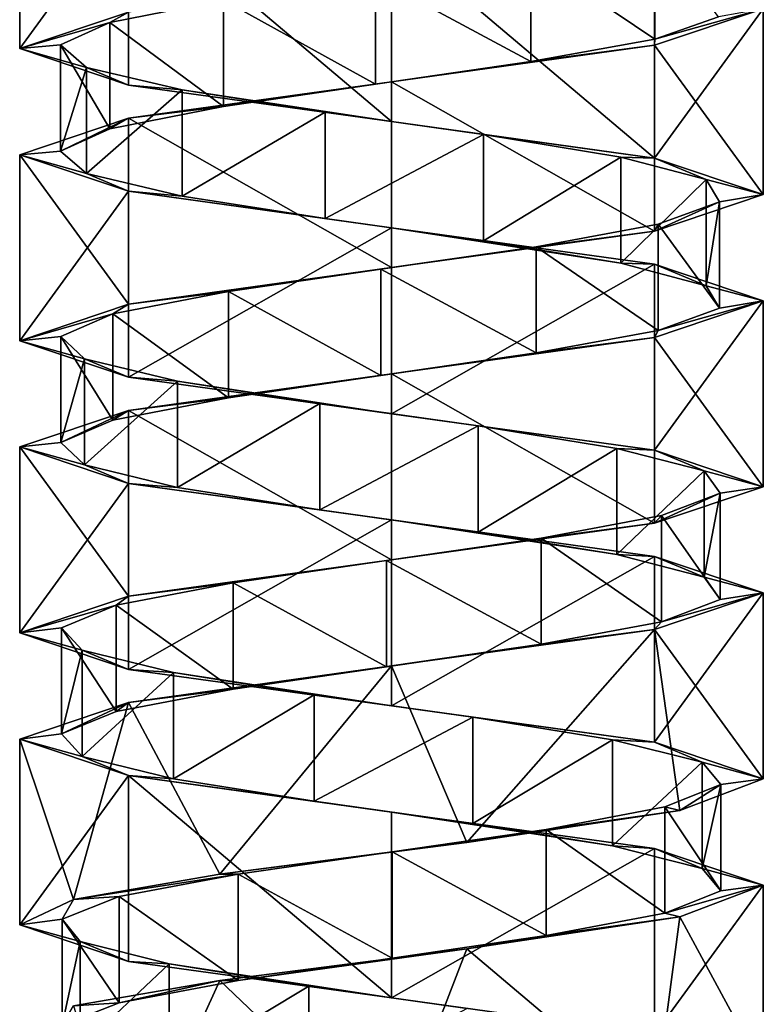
# Model space of a CAD drawing. Header units: millimetres. Extents: x -106 to 198, y -388 to 267.
# Tile 4 of 256: x 143 to 157, y -325 to -306. Entities that reach past the tile are written whole.
import ezdxf

# ---------------------------------------------------------------- set-up
doc = ezdxf.new("R2010")
doc.units = ezdxf.units.MM
doc.header["$LTSCALE"] = 52.148148
for name, color, linetype in [('5779', 7, 'CONTINUOUS'), ('5780', 7, 'CONTINUOUS'), ('5781', 7, 'CONTINUOUS'), ('5782', 7, 'CONTINUOUS'), ('5783', 7, 'CONTINUOUS'), ('5784', 7, 'CONTINUOUS'), ('6242', 7, 'CONTINUOUS'), ('6243', 7, 'CONTINUOUS'), ('6244', 7, 'CONTINUOUS'), ('6245', 7, 'CONTINUOUS'), ('6246', 7, 'CONTINUOUS'), ('6317', 7, 'CONTINUOUS'), ('6318', 7, 'CONTINUOUS'), ('6319', 7, 'CONTINUOUS'), ('6320', 7, 'CONTINUOUS')]:
    doc.layers.add(name, color=color, linetype=linetype)

msp = doc.modelspace()

# ---------------------------------------------------------------- linework, layer by layer
at = {"layer": '5779', "linetype": 'CONTINUOUS'}
for points in [[(152.624, -305.246, -14.198), (154.955, -306.824, -16.061), (154.955, -304.824, -16.061), (152.624, -305.246, -14.198)], [(154.955, -306.824, -16.061), (156.156, -306.402, -18.791), (154.955, -304.824, -16.061), (154.955, -306.824, -16.061)], [(149.696, -305.668, -13.627), (152.624, -307.246, -14.198), (152.624, -305.246, -14.198), (149.696, -305.668, -13.627)], [(152.624, -307.246, -14.198), (154.955, -306.824, -16.061), (152.624, -305.246, -14.198), (152.624, -307.246, -14.198)], [(146.837, -306.09, -14.48), (149.696, -307.668, -13.627), (149.696, -305.668, -13.627), (146.837, -306.09, -14.48)], [(149.696, -307.668, -13.627), (152.624, -307.246, -14.198), (149.696, -305.668, -13.627), (149.696, -307.668, -13.627)], [(144.698, -306.511, -16.56), (146.837, -308.09, -14.48), (146.837, -306.09, -14.48), (144.698, -306.511, -16.56)], [(146.837, -308.09, -14.48), (149.696, -307.668, -13.627), (146.837, -306.09, -14.48), (146.837, -308.09, -14.48)], [(143.768, -306.933, -19.395), (144.698, -308.511, -16.56), (144.698, -306.511, -16.56), (143.768, -306.933, -19.395)], [(144.698, -308.511, -16.56), (146.837, -308.09, -14.48), (144.698, -306.511, -16.56), (144.698, -308.511, -16.56)], [(143.768, -308.933, -19.395), (144.698, -308.511, -16.56), (143.768, -306.933, -19.395), (143.768, -308.933, -19.395)], [(144.258, -307.355, -22.338), (143.768, -308.933, -19.395), (143.768, -306.933, -19.395), (144.258, -307.355, -22.338)], [(144.258, -309.355, -22.338), (143.768, -308.933, -19.395), (144.258, -307.355, -22.338), (144.258, -309.355, -22.338)], [(146.056, -307.777, -24.718), (144.258, -309.355, -22.338), (144.258, -307.355, -22.338), (146.056, -307.777, -24.718)], [(146.056, -309.777, -24.718), (144.258, -309.355, -22.338), (146.056, -307.777, -24.718), (146.056, -309.777, -24.718)], [(148.753, -308.199, -25.994), (146.056, -309.777, -24.718), (146.056, -307.777, -24.718), (148.753, -308.199, -25.994)], [(148.753, -310.199, -25.994), (146.056, -309.777, -24.718), (148.753, -308.199, -25.994), (148.753, -310.199, -25.994)], [(151.734, -308.621, -25.875), (148.753, -310.199, -25.994), (148.753, -308.199, -25.994), (151.734, -308.621, -25.875)], [(151.734, -310.621, -25.875), (148.753, -310.199, -25.994), (151.734, -308.621, -25.875), (151.734, -310.621, -25.875)], [(154.32, -309.043, -24.387), (151.734, -310.621, -25.875), (151.734, -308.621, -25.875), (154.32, -309.043, -24.387)], [(154.32, -311.043, -24.387), (151.734, -310.621, -25.875), (154.32, -309.043, -24.387), (154.32, -311.043, -24.387)], [(155.922, -309.465, -21.869), (154.32, -311.043, -24.387), (154.32, -309.043, -24.387), (155.922, -309.465, -21.869)], [(155.922, -311.465, -21.869), (154.32, -311.043, -24.387), (155.922, -309.465, -21.869), (155.922, -311.465, -21.869)], [(156.174, -309.887, -18.896), (155.922, -311.465, -21.869), (155.922, -309.465, -21.869), (156.174, -309.887, -18.896)], [(155.019, -310.309, -16.146), (156.174, -311.887, -18.896), (156.174, -309.887, -18.896), (155.019, -310.309, -16.146)], [(156.174, -311.887, -18.896), (155.922, -311.465, -21.869), (156.174, -309.887, -18.896), (156.174, -311.887, -18.896)], [(152.721, -310.731, -14.243), (155.019, -312.309, -16.146), (155.019, -310.309, -16.146), (152.721, -310.731, -14.243)], [(155.019, -312.309, -16.146), (156.174, -311.887, -18.896), (155.019, -310.309, -16.146), (155.019, -312.309, -16.146)], [(149.802, -311.153, -13.623), (152.721, -312.731, -14.243), (152.721, -310.731, -14.243), (149.802, -311.153, -13.623)], [(152.721, -312.731, -14.243), (155.019, -312.309, -16.146), (152.721, -310.731, -14.243), (152.721, -312.731, -14.243)], [(146.929, -311.575, -14.427), (149.802, -313.153, -13.623), (149.802, -311.153, -13.623), (146.929, -311.575, -14.427)], [(149.802, -313.153, -13.623), (152.721, -312.731, -14.243), (149.802, -311.153, -13.623), (149.802, -313.153, -13.623)], [(144.756, -311.997, -16.47), (146.929, -313.575, -14.427), (146.929, -311.575, -14.427), (144.756, -311.997, -16.47)], [(146.929, -313.575, -14.427), (149.802, -313.153, -13.623), (146.929, -311.575, -14.427), (146.929, -313.575, -14.427)], [(143.777, -312.419, -19.289), (144.756, -313.997, -16.47), (144.756, -311.997, -16.47), (143.777, -312.419, -19.289)], [(144.756, -313.997, -16.47), (146.929, -313.575, -14.427), (144.756, -311.997, -16.47), (144.756, -313.997, -16.47)], [(143.777, -314.419, -19.289), (144.756, -313.997, -16.47), (143.777, -312.419, -19.289), (143.777, -314.419, -19.289)], [(144.217, -312.84, -22.24), (143.777, -314.419, -19.289), (143.777, -312.419, -19.289), (144.217, -312.84, -22.24)], [(144.217, -314.84, -22.24), (143.777, -314.419, -19.289), (144.217, -312.84, -22.24), (144.217, -314.84, -22.24)], [(145.974, -313.262, -24.651), (144.217, -314.84, -22.24), (144.217, -312.84, -22.24), (145.974, -313.262, -24.651)], [(145.974, -315.262, -24.651), (144.217, -314.84, -22.24), (145.974, -313.262, -24.651), (145.974, -315.262, -24.651)], [(148.649, -313.684, -25.972), (145.974, -315.262, -24.651), (145.974, -313.262, -24.651), (148.649, -313.684, -25.972)], [(148.649, -315.684, -25.972), (145.974, -315.262, -24.651), (148.649, -313.684, -25.972), (148.649, -315.684, -25.972)], [(151.632, -314.106, -25.903), (148.649, -315.684, -25.972), (148.649, -313.684, -25.972), (151.632, -314.106, -25.903)], [(151.632, -316.106, -25.903), (148.649, -315.684, -25.972), (151.632, -314.106, -25.903), (151.632, -316.106, -25.903)], [(154.242, -314.528, -24.46), (151.632, -316.106, -25.903), (151.632, -314.106, -25.903), (154.242, -314.528, -24.46)], [(154.242, -316.528, -24.46), (151.632, -316.106, -25.903), (154.242, -314.528, -24.46), (154.242, -316.528, -24.46)], [(155.887, -314.95, -21.97), (154.242, -316.528, -24.46), (154.242, -314.528, -24.46), (155.887, -314.95, -21.97)], [(155.887, -316.95, -21.97), (154.242, -316.528, -24.46), (155.887, -314.95, -21.97), (155.887, -316.95, -21.97)], [(156.189, -315.372, -19.002), (155.887, -316.95, -21.97), (155.887, -314.95, -21.97), (156.189, -315.372, -19.002)], [(155.082, -315.794, -16.232), (156.189, -317.372, -19.002), (156.189, -315.372, -19.002), (155.082, -315.794, -16.232)], [(156.189, -317.372, -19.002), (155.887, -316.95, -21.97), (156.189, -315.372, -19.002), (156.189, -317.372, -19.002)], [(152.816, -316.216, -14.29), (155.082, -317.794, -16.232), (155.082, -315.794, -16.232), (152.816, -316.216, -14.29)], [(155.082, -317.794, -16.232), (156.189, -317.372, -19.002), (155.082, -315.794, -16.232), (155.082, -317.794, -16.232)], [(149.909, -316.638, -13.621), (152.816, -318.216, -14.29), (152.816, -316.216, -14.29), (149.909, -316.638, -13.621)], [(152.816, -318.216, -14.29), (155.082, -317.794, -16.232), (152.816, -316.216, -14.29), (152.816, -318.216, -14.29)], [(147.022, -317.06, -14.375), (149.909, -318.638, -13.621), (149.909, -316.638, -13.621), (147.022, -317.06, -14.375)], [(149.909, -318.638, -13.621), (152.816, -318.216, -14.29), (149.909, -316.638, -13.621), (149.909, -318.638, -13.621)], [(144.814, -317.482, -16.381), (147.022, -319.06, -14.375), (147.022, -317.06, -14.375), (144.814, -317.482, -16.381)], [(147.022, -319.06, -14.375), (149.909, -318.638, -13.621), (147.022, -317.06, -14.375), (147.022, -319.06, -14.375)], [(143.788, -317.904, -19.183), (144.814, -319.482, -16.381), (144.814, -317.482, -16.381), (143.788, -317.904, -19.183)], [(144.814, -319.482, -16.381), (147.022, -319.06, -14.375), (144.814, -317.482, -16.381), (144.814, -319.482, -16.381)], [(143.788, -319.904, -19.183), (144.814, -319.482, -16.381), (143.788, -317.904, -19.183), (143.788, -319.904, -19.183)], [(144.177, -318.326, -22.141), (143.788, -319.904, -19.183), (143.788, -317.904, -19.183), (144.177, -318.326, -22.141)], [(144.177, -320.326, -22.141), (143.788, -319.904, -19.183), (144.177, -318.326, -22.141), (144.177, -320.326, -22.141)], [(145.893, -318.747, -24.581), (144.177, -320.326, -22.141), (144.177, -318.326, -22.141), (145.893, -318.747, -24.581)], [(145.893, -320.747, -24.581), (144.177, -320.326, -22.141), (145.893, -318.747, -24.581), (145.893, -320.747, -24.581)], [(148.545, -319.169, -25.948), (145.893, -320.747, -24.581), (145.893, -318.747, -24.581), (148.545, -319.169, -25.948)], [(148.545, -321.169, -25.948), (145.893, -320.747, -24.581), (148.545, -319.169, -25.948), (148.545, -321.169, -25.948)], [(151.529, -319.591, -25.93), (148.545, -321.169, -25.948), (148.545, -319.169, -25.948), (151.529, -319.591, -25.93)], [(151.529, -321.591, -25.93), (148.545, -321.169, -25.948), (151.529, -319.591, -25.93), (151.529, -321.591, -25.93)], [(154.163, -320.013, -24.531), (151.529, -321.591, -25.93), (151.529, -319.591, -25.93), (154.163, -320.013, -24.531)], [(154.163, -322.013, -24.531), (151.529, -321.591, -25.93), (154.163, -320.013, -24.531), (154.163, -322.013, -24.531)], [(155.85, -320.435, -22.07), (154.163, -322.013, -24.531), (154.163, -320.013, -24.531), (155.85, -320.435, -22.07)], [(155.85, -322.435, -22.07), (154.163, -322.013, -24.531), (155.85, -320.435, -22.07), (155.85, -322.435, -22.07)], [(156.203, -320.857, -19.107), (155.85, -322.435, -22.07), (155.85, -320.435, -22.07), (156.203, -320.857, -19.107)], [(155.143, -321.279, -16.319), (156.203, -322.857, -19.107), (156.203, -320.857, -19.107), (155.143, -321.279, -16.319)], [(156.203, -322.857, -19.107), (155.85, -322.435, -22.07), (156.203, -320.857, -19.107), (156.203, -322.857, -19.107)], [(152.911, -321.701, -14.339), (155.143, -323.279, -16.319), (155.143, -321.279, -16.319), (152.911, -321.701, -14.339)], [(155.143, -323.279, -16.319), (156.203, -322.857, -19.107), (155.143, -321.279, -16.319), (155.143, -323.279, -16.319)], [(150.015, -322.123, -13.62), (152.911, -323.701, -14.339), (152.911, -321.701, -14.339), (150.015, -322.123, -13.62)], [(152.911, -323.701, -14.339), (155.143, -323.279, -16.319), (152.911, -321.701, -14.339), (152.911, -323.701, -14.339)], [(147.116, -322.545, -14.325), (150.015, -324.123, -13.62), (150.015, -322.123, -13.62), (147.116, -322.545, -14.325)], [(150.015, -324.123, -13.62), (152.911, -323.701, -14.339), (150.015, -322.123, -13.62), (150.015, -324.123, -13.62)], [(147.116, -324.545, -14.325), (150.015, -324.123, -13.62), (147.116, -322.545, -14.325), (147.116, -324.545, -14.325)]]:
    msp.add_3dface(points, dxfattribs=at)
at = {"layer": '5780', "linetype": 'CONTINUOUS'}
for points in [[(157, -306.25, -19.87), (154.955, -306.824, -16.061), (154.95, -306.938, -14.92), (157, -306.25, -19.87)], [(156.156, -306.402, -18.791), (154.955, -306.824, -16.061), (157, -306.25, -19.87), (156.156, -306.402, -18.791)], [(154.95, -306.938, -14.92), (152.624, -307.246, -14.198), (150, -307.625, -12.87), (154.95, -306.938, -14.92)], [(154.955, -306.824, -16.061), (152.624, -307.246, -14.198), (154.95, -306.938, -14.92), (154.955, -306.824, -16.061)], [(152.624, -307.246, -14.198), (149.696, -307.668, -13.627), (150, -307.625, -12.87), (152.624, -307.246, -14.198)], [(150, -307.625, -12.87), (146.837, -308.09, -14.48), (145.05, -308.312, -14.92), (150, -307.625, -12.87)], [(149.696, -307.668, -13.627), (146.837, -308.09, -14.48), (150, -307.625, -12.87), (149.696, -307.668, -13.627)], [(146.837, -308.09, -14.48), (144.698, -308.511, -16.56), (145.05, -308.312, -14.92), (146.837, -308.09, -14.48)], [(145.05, -308.312, -14.92), (143.768, -308.933, -19.395), (143, -309, -19.87), (145.05, -308.312, -14.92)], [(144.698, -308.511, -16.56), (143.768, -308.933, -19.395), (145.05, -308.312, -14.92), (144.698, -308.511, -16.56)], [(143.768, -308.933, -19.395), (144.258, -309.355, -22.338), (143, -309, -19.87), (143.768, -308.933, -19.395)], [(143, -309, -19.87), (144.258, -309.355, -22.338), (145.05, -309.687, -24.82), (143, -309, -19.87)], [(144.258, -309.355, -22.338), (146.056, -309.777, -24.718), (145.05, -309.687, -24.82), (144.258, -309.355, -22.338)], [(146.056, -309.777, -24.718), (148.753, -310.199, -25.994), (145.05, -309.687, -24.82), (146.056, -309.777, -24.718)], [(145.05, -309.687, -24.82), (148.753, -310.199, -25.994), (150, -310.375, -26.87), (145.05, -309.687, -24.82)], [(148.753, -310.199, -25.994), (151.734, -310.621, -25.875), (150, -310.375, -26.87), (148.753, -310.199, -25.994)], [(151.734, -310.621, -25.875), (154.32, -311.043, -24.387), (150, -310.375, -26.87), (151.734, -310.621, -25.875)], [(150, -310.375, -26.87), (154.32, -311.043, -24.387), (154.95, -311.062, -24.82), (150, -310.375, -26.87)], [(154.32, -311.043, -24.387), (155.922, -311.465, -21.869), (154.95, -311.062, -24.82), (154.32, -311.043, -24.387)], [(155.922, -311.465, -21.869), (157, -311.75, -19.87), (154.95, -311.062, -24.82), (155.922, -311.465, -21.869)], [(155.922, -311.465, -21.869), (156.174, -311.887, -18.896), (157, -311.75, -19.87), (155.922, -311.465, -21.869)], [(157, -311.75, -19.87), (155.019, -312.309, -16.146), (154.95, -312.438, -14.92), (157, -311.75, -19.87)], [(156.174, -311.887, -18.896), (155.019, -312.309, -16.146), (157, -311.75, -19.87), (156.174, -311.887, -18.896)], [(155.019, -312.309, -16.146), (152.721, -312.731, -14.243), (154.95, -312.438, -14.92), (155.019, -312.309, -16.146)], [(154.95, -312.438, -14.92), (152.721, -312.731, -14.243), (150, -313.125, -12.87), (154.95, -312.438, -14.92)], [(152.721, -312.731, -14.243), (149.802, -313.153, -13.623), (150, -313.125, -12.87), (152.721, -312.731, -14.243)], [(150, -313.125, -12.87), (146.929, -313.575, -14.427), (145.05, -313.812, -14.92), (150, -313.125, -12.87)], [(149.802, -313.153, -13.623), (146.929, -313.575, -14.427), (150, -313.125, -12.87), (149.802, -313.153, -13.623)], [(146.929, -313.575, -14.427), (144.756, -313.997, -16.47), (145.05, -313.812, -14.92), (146.929, -313.575, -14.427)], [(145.05, -313.812, -14.92), (143.777, -314.419, -19.289), (143, -314.5, -19.87), (145.05, -313.812, -14.92)], [(144.756, -313.997, -16.47), (143.777, -314.419, -19.289), (145.05, -313.812, -14.92), (144.756, -313.997, -16.47)], [(143.777, -314.419, -19.289), (144.217, -314.84, -22.24), (143, -314.5, -19.87), (143.777, -314.419, -19.289)], [(143, -314.5, -19.87), (144.217, -314.84, -22.24), (145.05, -315.187, -24.82), (143, -314.5, -19.87)], [(144.217, -314.84, -22.24), (145.974, -315.262, -24.651), (145.05, -315.187, -24.82), (144.217, -314.84, -22.24)], [(145.974, -315.262, -24.651), (148.649, -315.684, -25.972), (145.05, -315.187, -24.82), (145.974, -315.262, -24.651)], [(145.05, -315.187, -24.82), (148.649, -315.684, -25.972), (150, -315.875, -26.87), (145.05, -315.187, -24.82)], [(148.649, -315.684, -25.972), (151.632, -316.106, -25.903), (150, -315.875, -26.87), (148.649, -315.684, -25.972)], [(151.632, -316.106, -25.903), (154.242, -316.528, -24.46), (150, -315.875, -26.87), (151.632, -316.106, -25.903)], [(150, -315.875, -26.87), (154.242, -316.528, -24.46), (154.95, -316.562, -24.82), (150, -315.875, -26.87)], [(154.242, -316.528, -24.46), (155.887, -316.95, -21.97), (154.95, -316.562, -24.82), (154.242, -316.528, -24.46)], [(154.95, -316.562, -24.82), (155.887, -316.95, -21.97), (157, -317.25, -19.87), (154.95, -316.562, -24.82)], [(155.887, -316.95, -21.97), (156.189, -317.372, -19.002), (157, -317.25, -19.87), (155.887, -316.95, -21.97)], [(157, -317.25, -19.87), (155.082, -317.794, -16.232), (154.95, -317.938, -14.92), (157, -317.25, -19.87)], [(156.189, -317.372, -19.002), (155.082, -317.794, -16.232), (157, -317.25, -19.87), (156.189, -317.372, -19.002)], [(155.082, -317.794, -16.232), (152.816, -318.216, -14.29), (154.95, -317.938, -14.92), (155.082, -317.794, -16.232)], [(154.95, -317.938, -14.92), (152.816, -318.216, -14.29), (150, -318.625, -12.87), (154.95, -317.938, -14.92)], [(152.816, -318.216, -14.29), (149.909, -318.638, -13.621), (150, -318.625, -12.87), (152.816, -318.216, -14.29)], [(150, -318.625, -12.87), (147.022, -319.06, -14.375), (145.05, -319.313, -14.92), (150, -318.625, -12.87)], [(149.909, -318.638, -13.621), (147.022, -319.06, -14.375), (150, -318.625, -12.87), (149.909, -318.638, -13.621)], [(147.022, -319.06, -14.375), (144.814, -319.482, -16.381), (145.05, -319.313, -14.92), (147.022, -319.06, -14.375)], [(145.05, -319.313, -14.92), (143.788, -319.904, -19.183), (143, -320, -19.87), (145.05, -319.313, -14.92)], [(144.814, -319.482, -16.381), (143.788, -319.904, -19.183), (145.05, -319.313, -14.92), (144.814, -319.482, -16.381)], [(143.788, -319.904, -19.183), (144.177, -320.326, -22.141), (143, -320, -19.87), (143.788, -319.904, -19.183)], [(143, -320, -19.87), (144.177, -320.326, -22.141), (145.05, -320.688, -24.82), (143, -320, -19.87)], [(144.177, -320.326, -22.141), (145.893, -320.747, -24.581), (145.05, -320.688, -24.82), (144.177, -320.326, -22.141)], [(145.893, -320.747, -24.581), (148.545, -321.169, -25.948), (145.05, -320.688, -24.82), (145.893, -320.747, -24.581)], [(145.05, -320.688, -24.82), (148.545, -321.169, -25.948), (150, -321.375, -26.87), (145.05, -320.688, -24.82)], [(148.545, -321.169, -25.948), (151.529, -321.591, -25.93), (150, -321.375, -26.87), (148.545, -321.169, -25.948)], [(151.529, -321.591, -25.93), (154.163, -322.013, -24.531), (150, -321.375, -26.87), (151.529, -321.591, -25.93)], [(150, -321.375, -26.87), (154.163, -322.013, -24.531), (154.95, -322.062, -24.82), (150, -321.375, -26.87)], [(154.163, -322.013, -24.531), (155.85, -322.435, -22.07), (154.95, -322.062, -24.82), (154.163, -322.013, -24.531)], [(154.95, -322.062, -24.82), (155.85, -322.435, -22.07), (157, -322.75, -19.87), (154.95, -322.062, -24.82)], [(155.85, -322.435, -22.07), (156.203, -322.857, -19.107), (157, -322.75, -19.87), (155.85, -322.435, -22.07)], [(156.203, -322.857, -19.107), (155.143, -323.279, -16.319), (157, -322.75, -19.87), (156.203, -322.857, -19.107)], [(157, -322.75, -19.87), (155.143, -323.279, -16.319), (155.428, -323.348, -15.45), (157, -322.75, -19.87)], [(155.143, -323.279, -16.319), (152.911, -323.701, -14.339), (155.428, -323.348, -15.45), (155.143, -323.279, -16.319)], [(155.428, -323.348, -15.45), (152.911, -323.701, -14.339), (151.417, -323.947, -13.015), (155.428, -323.348, -15.45)], [(152.911, -323.701, -14.339), (150.015, -324.123, -13.62), (151.417, -323.947, -13.015), (152.911, -323.701, -14.339)], [(151.417, -323.947, -13.015), (147.116, -324.545, -14.325), (146.77, -324.545, -13.66), (151.417, -323.947, -13.015)], [(150.015, -324.123, -13.62), (147.116, -324.545, -14.325), (151.417, -323.947, -13.015), (150.015, -324.123, -13.62)]]:
    msp.add_3dface(points, dxfattribs=at)
at = {"layer": '5781', "linetype": 'CONTINUOUS'}
for points in [[(144.698, -306.511, -16.56), (146.837, -306.09, -14.48), (145.05, -306.312, -14.92), (144.698, -306.511, -16.56)], [(143, -307, -19.87), (144.698, -306.511, -16.56), (145.05, -306.312, -14.92), (143, -307, -19.87)], [(143.768, -306.933, -19.395), (144.698, -306.511, -16.56), (143, -307, -19.87), (143.768, -306.933, -19.395)], [(144.258, -307.355, -22.338), (143.768, -306.933, -19.395), (143, -307, -19.87), (144.258, -307.355, -22.338)], [(145.05, -307.687, -24.82), (144.258, -307.355, -22.338), (143, -307, -19.87), (145.05, -307.687, -24.82)], [(146.056, -307.777, -24.718), (144.258, -307.355, -22.338), (145.05, -307.687, -24.82), (146.056, -307.777, -24.718)], [(150, -308.375, -26.87), (146.056, -307.777, -24.718), (145.05, -307.687, -24.82), (150, -308.375, -26.87)], [(148.753, -308.199, -25.994), (146.056, -307.777, -24.718), (150, -308.375, -26.87), (148.753, -308.199, -25.994)], [(151.734, -308.621, -25.875), (148.753, -308.199, -25.994), (150, -308.375, -26.87), (151.734, -308.621, -25.875)], [(154.95, -309.062, -24.82), (151.734, -308.621, -25.875), (150, -308.375, -26.87), (154.95, -309.062, -24.82)], [(154.32, -309.043, -24.387), (151.734, -308.621, -25.875), (154.95, -309.062, -24.82), (154.32, -309.043, -24.387)], [(155.922, -309.465, -21.869), (154.32, -309.043, -24.387), (154.95, -309.062, -24.82), (155.922, -309.465, -21.869)], [(157, -309.75, -19.87), (155.922, -309.465, -21.869), (154.95, -309.062, -24.82), (157, -309.75, -19.87)], [(156.174, -309.887, -18.896), (155.922, -309.465, -21.869), (157, -309.75, -19.87), (156.174, -309.887, -18.896)], [(154.95, -310.438, -14.92), (156.174, -309.887, -18.896), (157, -309.75, -19.87), (154.95, -310.438, -14.92)], [(155.019, -310.309, -16.146), (156.174, -309.887, -18.896), (154.95, -310.438, -14.92), (155.019, -310.309, -16.146)], [(152.721, -310.731, -14.243), (155.019, -310.309, -16.146), (154.95, -310.438, -14.92), (152.721, -310.731, -14.243)], [(150, -311.125, -12.87), (152.721, -310.731, -14.243), (154.95, -310.438, -14.92), (150, -311.125, -12.87)], [(149.802, -311.153, -13.623), (152.721, -310.731, -14.243), (150, -311.125, -12.87), (149.802, -311.153, -13.623)], [(145.05, -311.812, -14.92), (149.802, -311.153, -13.623), (150, -311.125, -12.87), (145.05, -311.812, -14.92)], [(146.929, -311.575, -14.427), (149.802, -311.153, -13.623), (145.05, -311.812, -14.92), (146.929, -311.575, -14.427)], [(144.756, -311.997, -16.47), (146.929, -311.575, -14.427), (145.05, -311.812, -14.92), (144.756, -311.997, -16.47)], [(143, -312.5, -19.87), (144.756, -311.997, -16.47), (145.05, -311.812, -14.92), (143, -312.5, -19.87)], [(143.777, -312.419, -19.289), (144.756, -311.997, -16.47), (143, -312.5, -19.87), (143.777, -312.419, -19.289)], [(144.217, -312.84, -22.24), (143.777, -312.419, -19.289), (143, -312.5, -19.87), (144.217, -312.84, -22.24)], [(145.05, -313.187, -24.82), (144.217, -312.84, -22.24), (143, -312.5, -19.87), (145.05, -313.187, -24.82)], [(145.974, -313.262, -24.651), (144.217, -312.84, -22.24), (145.05, -313.187, -24.82), (145.974, -313.262, -24.651)], [(150, -313.875, -26.87), (145.974, -313.262, -24.651), (145.05, -313.187, -24.82), (150, -313.875, -26.87)], [(148.649, -313.684, -25.972), (145.974, -313.262, -24.651), (150, -313.875, -26.87), (148.649, -313.684, -25.972)], [(151.632, -314.106, -25.903), (148.649, -313.684, -25.972), (150, -313.875, -26.87), (151.632, -314.106, -25.903)], [(154.95, -314.562, -24.82), (151.632, -314.106, -25.903), (150, -313.875, -26.87), (154.95, -314.562, -24.82)], [(154.242, -314.528, -24.46), (151.632, -314.106, -25.903), (154.95, -314.562, -24.82), (154.242, -314.528, -24.46)], [(155.887, -314.95, -21.97), (154.242, -314.528, -24.46), (154.95, -314.562, -24.82), (155.887, -314.95, -21.97)], [(157, -315.25, -19.87), (155.887, -314.95, -21.97), (154.95, -314.562, -24.82), (157, -315.25, -19.87)], [(156.189, -315.372, -19.002), (155.887, -314.95, -21.97), (157, -315.25, -19.87), (156.189, -315.372, -19.002)], [(154.95, -315.938, -14.92), (156.189, -315.372, -19.002), (157, -315.25, -19.87), (154.95, -315.938, -14.92)], [(155.082, -315.794, -16.232), (156.189, -315.372, -19.002), (154.95, -315.938, -14.92), (155.082, -315.794, -16.232)], [(152.816, -316.216, -14.29), (155.082, -315.794, -16.232), (154.95, -315.938, -14.92), (152.816, -316.216, -14.29)], [(150, -316.625, -12.87), (152.816, -316.216, -14.29), (154.95, -315.938, -14.92), (150, -316.625, -12.87)], [(149.909, -316.638, -13.621), (152.816, -316.216, -14.29), (150, -316.625, -12.87), (149.909, -316.638, -13.621)], [(145.05, -317.313, -14.92), (149.909, -316.638, -13.621), (150, -316.625, -12.87), (145.05, -317.313, -14.92)], [(147.022, -317.06, -14.375), (149.909, -316.638, -13.621), (145.05, -317.313, -14.92), (147.022, -317.06, -14.375)], [(144.814, -317.482, -16.381), (147.022, -317.06, -14.375), (145.05, -317.313, -14.92), (144.814, -317.482, -16.381)], [(143, -318, -19.87), (144.814, -317.482, -16.381), (145.05, -317.313, -14.92), (143, -318, -19.87)], [(143.788, -317.904, -19.183), (144.814, -317.482, -16.381), (143, -318, -19.87), (143.788, -317.904, -19.183)], [(144.177, -318.326, -22.141), (143.788, -317.904, -19.183), (143, -318, -19.87), (144.177, -318.326, -22.141)], [(145.05, -318.688, -24.82), (144.177, -318.326, -22.141), (143, -318, -19.87), (145.05, -318.688, -24.82)], [(145.893, -318.747, -24.581), (144.177, -318.326, -22.141), (145.05, -318.688, -24.82), (145.893, -318.747, -24.581)], [(150, -319.375, -26.87), (145.893, -318.747, -24.581), (145.05, -318.688, -24.82), (150, -319.375, -26.87)], [(148.545, -319.169, -25.948), (145.893, -318.747, -24.581), (150, -319.375, -26.87), (148.545, -319.169, -25.948)], [(151.529, -319.591, -25.93), (148.545, -319.169, -25.948), (150, -319.375, -26.87), (151.529, -319.591, -25.93)], [(154.95, -320.062, -24.82), (151.529, -319.591, -25.93), (150, -319.375, -26.87), (154.95, -320.062, -24.82)], [(154.163, -320.013, -24.531), (151.529, -319.591, -25.93), (154.95, -320.062, -24.82), (154.163, -320.013, -24.531)], [(155.85, -320.435, -22.07), (154.163, -320.013, -24.531), (154.95, -320.062, -24.82), (155.85, -320.435, -22.07)], [(157, -320.75, -19.87), (155.85, -320.435, -22.07), (154.95, -320.062, -24.82), (157, -320.75, -19.87)], [(156.203, -320.857, -19.107), (155.85, -320.435, -22.07), (157, -320.75, -19.87), (156.203, -320.857, -19.107)], [(155.143, -321.279, -16.319), (156.203, -320.857, -19.107), (155.428, -321.348, -15.45), (155.143, -321.279, -16.319)], [(155.428, -321.348, -15.45), (156.203, -320.857, -19.107), (157, -320.75, -19.87), (155.428, -321.348, -15.45)], [(151.417, -321.947, -13.015), (152.911, -321.701, -14.339), (155.428, -321.348, -15.45), (151.417, -321.947, -13.015)], [(152.911, -321.701, -14.339), (155.143, -321.279, -16.319), (155.428, -321.348, -15.45), (152.911, -321.701, -14.339)], [(150.015, -322.123, -13.62), (152.911, -321.701, -14.339), (151.417, -321.947, -13.015), (150.015, -322.123, -13.62)], [(146.77, -322.545, -13.66), (150.015, -322.123, -13.62), (151.417, -321.947, -13.015), (146.77, -322.545, -13.66)], [(147.116, -322.545, -14.325), (150.015, -322.123, -13.62), (146.77, -322.545, -13.66), (147.116, -322.545, -14.325)]]:
    msp.add_3dface(points, dxfattribs=at)
at = {"layer": '5782', "linetype": 'CONTINUOUS'}
for points in [[(147.116, -324.545, -14.325), (147.116, -322.545, -14.325), (144.875, -322.967, -16.293), (147.116, -324.545, -14.325)], [(143.801, -323.389, -19.077), (144.875, -324.967, -16.293), (144.875, -322.967, -16.293), (143.801, -323.389, -19.077)], [(144.875, -324.967, -16.293), (147.116, -324.545, -14.325), (144.875, -322.967, -16.293), (144.875, -324.967, -16.293)], [(143.801, -325.389, -19.077), (144.875, -324.967, -16.293), (143.801, -323.389, -19.077), (143.801, -325.389, -19.077)], [(144.139, -323.811, -22.041), (143.801, -325.389, -19.077), (143.801, -323.389, -19.077), (144.139, -323.811, -22.041)], [(144.139, -325.811, -22.041), (143.801, -325.389, -19.077), (144.139, -323.811, -22.041), (144.139, -325.811, -22.041)], [(145.813, -324.232, -24.511), (144.139, -325.811, -22.041), (144.139, -323.811, -22.041), (145.813, -324.232, -24.511)], [(145.813, -326.232, -24.511), (144.139, -325.811, -22.041), (145.813, -324.232, -24.511), (145.813, -326.232, -24.511)], [(148.442, -324.654, -25.923), (145.813, -326.232, -24.511), (145.813, -324.232, -24.511), (148.442, -324.654, -25.923)], [(148.442, -326.654, -25.923), (145.813, -326.232, -24.511), (148.442, -324.654, -25.923), (148.442, -326.654, -25.923)], [(151.425, -325.076, -25.955), (148.442, -326.654, -25.923), (148.442, -324.654, -25.923), (151.425, -325.076, -25.955)]]:
    msp.add_3dface(points, dxfattribs=at)
at = {"layer": '5783', "linetype": 'CONTINUOUS'}
for points in [[(146.77, -324.545, -13.66), (144.875, -324.967, -16.293), (144.016, -325.022, -16.237), (146.77, -324.545, -13.66)], [(146.77, -324.545, -13.66), (147.116, -324.545, -14.325), (144.875, -324.967, -16.293), (146.77, -324.545, -13.66)], [(144.875, -324.967, -16.293), (143.801, -325.389, -19.077), (144.016, -325.022, -16.237), (144.875, -324.967, -16.293)]]:
    msp.add_3dface(points, dxfattribs=at)
at = {"layer": '5784', "linetype": 'CONTINUOUS'}
for points in [[(147.116, -322.545, -14.325), (146.77, -322.545, -13.66), (144.016, -323.022, -16.237), (147.116, -322.545, -14.325)], [(144.875, -322.967, -16.293), (147.116, -322.545, -14.325), (144.016, -323.022, -16.237), (144.875, -322.967, -16.293)], [(143, -323.5, -19.87), (143.801, -323.389, -19.077), (144.016, -323.022, -16.237), (143, -323.5, -19.87)], [(143.801, -323.389, -19.077), (144.875, -322.967, -16.293), (144.016, -323.022, -16.237), (143.801, -323.389, -19.077)], [(144.139, -323.811, -22.041), (143.801, -323.389, -19.077), (143, -323.5, -19.87), (144.139, -323.811, -22.041)], [(144.139, -323.811, -22.041), (143, -323.5, -19.87), (145.05, -324.188, -24.82), (144.139, -323.811, -22.041)], [(145.813, -324.232, -24.511), (144.139, -323.811, -22.041), (145.05, -324.188, -24.82), (145.813, -324.232, -24.511)], [(150, -324.875, -26.87), (145.813, -324.232, -24.511), (145.05, -324.188, -24.82), (150, -324.875, -26.87)], [(148.442, -324.654, -25.923), (145.813, -324.232, -24.511), (150, -324.875, -26.87), (148.442, -324.654, -25.923)], [(151.425, -325.076, -25.955), (148.442, -324.654, -25.923), (150, -324.875, -26.87), (151.425, -325.076, -25.955)], [(154.95, -325.562, -24.82), (151.425, -325.076, -25.955), (150, -324.875, -26.87), (154.95, -325.562, -24.82)]]:
    msp.add_3dface(points, dxfattribs=at)
at = {"layer": '6242', "linetype": 'CONTINUOUS'}
msp.add_3dface([(143, -303.5, -19.87), (143, -307, -19.87), (145.05, -306.312, -14.92), (143, -303.5, -19.87)], dxfattribs=at)
at = {"layer": '6243', "linetype": 'CONTINUOUS'}
for points in [[(157, -306.25, -19.87), (154.95, -306.938, -14.92), (157, -309.75, -19.87), (157, -306.25, -19.87)], [(154.95, -306.938, -14.92), (150, -307.625, -12.87), (154.95, -310.438, -14.92), (154.95, -306.938, -14.92)], [(154.95, -306.938, -14.92), (154.95, -310.438, -14.92), (157, -309.75, -19.87), (154.95, -306.938, -14.92)], [(150, -307.625, -12.87), (145.05, -308.312, -14.92), (150, -311.125, -12.87), (150, -307.625, -12.87)], [(150, -307.625, -12.87), (150, -311.125, -12.87), (154.95, -310.438, -14.92), (150, -307.625, -12.87)], [(145.05, -308.312, -14.92), (143, -309, -19.87), (145.05, -311.812, -14.92), (145.05, -308.312, -14.92)], [(145.05, -308.312, -14.92), (145.05, -311.812, -14.92), (150, -311.125, -12.87), (145.05, -308.312, -14.92)], [(143, -309, -19.87), (143, -312.5, -19.87), (145.05, -311.812, -14.92), (143, -309, -19.87)]]:
    msp.add_3dface(points, dxfattribs=at)
at = {"layer": '6244', "linetype": 'CONTINUOUS'}
for points in [[(157, -311.75, -19.87), (154.95, -312.438, -14.92), (157, -315.25, -19.87), (157, -311.75, -19.87)], [(154.95, -312.438, -14.92), (150, -313.125, -12.87), (154.95, -315.938, -14.92), (154.95, -312.438, -14.92)], [(154.95, -312.438, -14.92), (154.95, -315.938, -14.92), (157, -315.25, -19.87), (154.95, -312.438, -14.92)], [(150, -313.125, -12.87), (145.05, -313.812, -14.92), (150, -316.625, -12.87), (150, -313.125, -12.87)], [(150, -313.125, -12.87), (150, -316.625, -12.87), (154.95, -315.938, -14.92), (150, -313.125, -12.87)], [(145.05, -313.812, -14.92), (143, -314.5, -19.87), (145.05, -317.313, -14.92), (145.05, -313.812, -14.92)], [(145.05, -313.812, -14.92), (145.05, -317.313, -14.92), (150, -316.625, -12.87), (145.05, -313.812, -14.92)], [(143, -314.5, -19.87), (143, -318, -19.87), (145.05, -317.313, -14.92), (143, -314.5, -19.87)]]:
    msp.add_3dface(points, dxfattribs=at)
at = {"layer": '6245', "linetype": 'CONTINUOUS'}
for points in [[(157, -317.25, -19.87), (154.95, -317.938, -14.92), (157, -320.75, -19.87), (157, -317.25, -19.87)], [(154.95, -317.938, -14.92), (150, -318.625, -12.87), (151.417, -321.947, -13.015), (154.95, -317.938, -14.92)], [(154.95, -317.938, -14.92), (151.417, -321.947, -13.015), (155.428, -321.348, -15.45), (154.95, -317.938, -14.92)], [(154.95, -317.938, -14.92), (155.428, -321.348, -15.45), (157, -320.75, -19.87), (154.95, -317.938, -14.92)], [(150, -318.625, -12.87), (145.05, -319.313, -14.92), (146.77, -322.545, -13.66), (150, -318.625, -12.87)], [(150, -318.625, -12.87), (146.77, -322.545, -13.66), (151.417, -321.947, -13.015), (150, -318.625, -12.87)], [(145.05, -319.313, -14.92), (143, -320, -19.87), (144.016, -323.022, -16.237), (145.05, -319.313, -14.92)], [(146.77, -322.545, -13.66), (145.05, -319.313, -14.92), (144.016, -323.022, -16.237), (146.77, -322.545, -13.66)], [(143, -320, -19.87), (143, -323.5, -19.87), (144.016, -323.022, -16.237), (143, -320, -19.87)]]:
    msp.add_3dface(points, dxfattribs=at)
at = {"layer": '6246', "linetype": 'CONTINUOUS'}
for points in [[(157, -322.75, -19.87), (155.428, -323.348, -15.45), (157, -326.25, -19.87), (157, -322.75, -19.87)], [(155.428, -323.348, -15.45), (151.417, -323.947, -13.015), (154.95, -326.938, -14.92), (155.428, -323.348, -15.45)], [(155.428, -323.348, -15.45), (154.95, -326.938, -14.92), (157, -326.25, -19.87), (155.428, -323.348, -15.45)], [(151.417, -323.947, -13.015), (146.77, -324.545, -13.66), (150, -327.625, -12.87), (151.417, -323.947, -13.015)], [(151.417, -323.947, -13.015), (150, -327.625, -12.87), (154.95, -326.938, -14.92), (151.417, -323.947, -13.015)], [(146.77, -324.545, -13.66), (144.016, -325.022, -16.237), (145.05, -328.312, -14.92), (146.77, -324.545, -13.66)], [(146.77, -324.545, -13.66), (145.05, -328.312, -14.92), (150, -327.625, -12.87), (146.77, -324.545, -13.66)]]:
    msp.add_3dface(points, dxfattribs=at)
at = {"layer": '6317', "linetype": 'CONTINUOUS'}
for points in [[(143, -303.5, -19.87), (145.05, -304.188, -24.82), (143, -307, -19.87), (143, -303.5, -19.87)], [(145.05, -304.188, -24.82), (145.05, -307.687, -24.82), (143, -307, -19.87), (145.05, -304.188, -24.82)], [(145.05, -304.188, -24.82), (150, -304.875, -26.87), (150, -308.375, -26.87), (145.05, -304.188, -24.82)], [(145.05, -304.188, -24.82), (150, -308.375, -26.87), (145.05, -307.687, -24.82), (145.05, -304.188, -24.82)], [(150, -304.875, -26.87), (154.95, -305.563, -24.82), (154.95, -309.062, -24.82), (150, -304.875, -26.87)], [(150, -304.875, -26.87), (154.95, -309.062, -24.82), (150, -308.375, -26.87), (150, -304.875, -26.87)], [(154.95, -305.563, -24.82), (157, -306.25, -19.87), (154.95, -309.062, -24.82), (154.95, -305.563, -24.82)], [(157, -306.25, -19.87), (157, -309.75, -19.87), (154.95, -309.062, -24.82), (157, -306.25, -19.87)]]:
    msp.add_3dface(points, dxfattribs=at)
at = {"layer": '6318', "linetype": 'CONTINUOUS'}
for points in [[(143, -309, -19.87), (145.05, -309.687, -24.82), (143, -312.5, -19.87), (143, -309, -19.87)], [(145.05, -309.687, -24.82), (145.05, -313.187, -24.82), (143, -312.5, -19.87), (145.05, -309.687, -24.82)], [(145.05, -309.687, -24.82), (150, -310.375, -26.87), (145.05, -313.187, -24.82), (145.05, -309.687, -24.82)], [(150, -310.375, -26.87), (150, -313.875, -26.87), (145.05, -313.187, -24.82), (150, -310.375, -26.87)], [(150, -310.375, -26.87), (154.95, -311.062, -24.82), (150, -313.875, -26.87), (150, -310.375, -26.87)], [(154.95, -311.062, -24.82), (154.95, -314.562, -24.82), (150, -313.875, -26.87), (154.95, -311.062, -24.82)], [(154.95, -311.062, -24.82), (157, -311.75, -19.87), (154.95, -314.562, -24.82), (154.95, -311.062, -24.82)], [(157, -311.75, -19.87), (157, -315.25, -19.87), (154.95, -314.562, -24.82), (157, -311.75, -19.87)]]:
    msp.add_3dface(points, dxfattribs=at)
at = {"layer": '6319', "linetype": 'CONTINUOUS'}
for points in [[(143, -314.5, -19.87), (145.05, -315.187, -24.82), (143, -318, -19.87), (143, -314.5, -19.87)], [(145.05, -315.187, -24.82), (145.05, -318.688, -24.82), (143, -318, -19.87), (145.05, -315.187, -24.82)], [(145.05, -315.187, -24.82), (150, -315.875, -26.87), (145.05, -318.688, -24.82), (145.05, -315.187, -24.82)], [(150, -315.875, -26.87), (150, -319.375, -26.87), (145.05, -318.688, -24.82), (150, -315.875, -26.87)], [(150, -315.875, -26.87), (154.95, -316.562, -24.82), (150, -319.375, -26.87), (150, -315.875, -26.87)], [(154.95, -316.562, -24.82), (154.95, -320.062, -24.82), (150, -319.375, -26.87), (154.95, -316.562, -24.82)], [(154.95, -316.562, -24.82), (157, -317.25, -19.87), (154.95, -320.062, -24.82), (154.95, -316.562, -24.82)], [(157, -317.25, -19.87), (157, -320.75, -19.87), (154.95, -320.062, -24.82), (157, -317.25, -19.87)]]:
    msp.add_3dface(points, dxfattribs=at)
at = {"layer": '6320', "linetype": 'CONTINUOUS'}
for points in [[(143, -320, -19.87), (145.05, -320.688, -24.82), (143, -323.5, -19.87), (143, -320, -19.87)], [(143, -323.5, -19.87), (145.05, -320.688, -24.82), (145.05, -324.188, -24.82), (143, -323.5, -19.87)], [(145.05, -320.688, -24.82), (150, -321.375, -26.87), (150, -324.875, -26.87), (145.05, -320.688, -24.82)], [(145.05, -320.688, -24.82), (150, -324.875, -26.87), (145.05, -324.188, -24.82), (145.05, -320.688, -24.82)], [(150, -321.375, -26.87), (154.95, -322.062, -24.82), (150, -324.875, -26.87), (150, -321.375, -26.87)], [(154.95, -322.062, -24.82), (154.95, -325.562, -24.82), (150, -324.875, -26.87), (154.95, -322.062, -24.82)], [(154.95, -322.062, -24.82), (157, -322.75, -19.87), (154.95, -325.562, -24.82), (154.95, -322.062, -24.82)], [(157, -322.75, -19.87), (157, -326.25, -19.87), (154.95, -325.562, -24.82), (157, -322.75, -19.87)]]:
    msp.add_3dface(points, dxfattribs=at)

doc.saveas('drawing.dxf')
